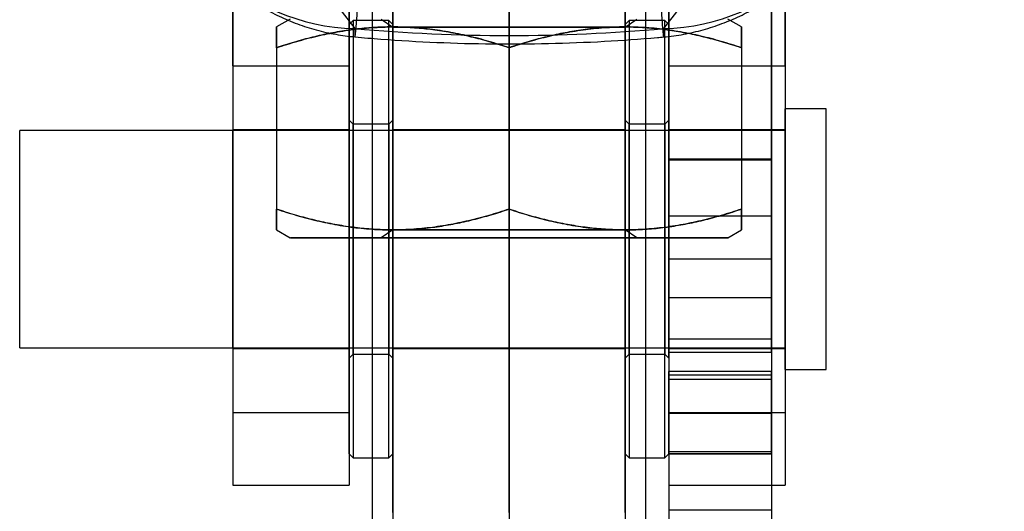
# Model space of a CAD drawing. Header units: millimetres. Extents: x 29 to 408, y 23 to 284.
# Tile 10 of 20: x 275 to 304, y 198 to 213. Entities that reach past the tile are written whole.
import ezdxf

# ---------------------------------------------------------------- set-up
doc = ezdxf.new("R2010")
doc.units = ezdxf.units.MM
doc.layers.add('FORMATO', color=179, linetype='Continuous')
doc.styles.add('SLDTEXTSTYLE0', font='TXT', dxfattribs={"width": 0.75})
doc.dimstyles.new('SLDDIMSTYLE4', dxfattribs={"dimtxt": 3.5, "dimasz": 3.302, "dimexe": 0, "dimexo": 0.0625, "dimgap": 0.875, "dimtad": 1, "dimdec": 3, "dimlfac": 1.25, "dimrnd": 1e-09, "dimzin": 12, "dimdsep": 46, "dimtxsty": 'SLDTEXTSTYLE0', "dimblk1": 'NONE', "dimsah": 1, "dimcen": 0, "dimadec": 0, "dimazin": 3, "dimtfac": 1, "dimtdec": 3, "dimtmove": 0, "dimatfit": 3, "dimldrblk": 'NONE', "dimfxl": 0, "dimfrac": 2, "dimtolj": 1, "dimtzin": 12, "dimarcsym": 0})

# ---------------------------------------------------------------- blocks, each defined once
blk = doc.blocks.new('_D_10')
at = {"layer": 'FORMATO'}
for q in [(320.558, 212.796), (302.907, 182.223)]:
    blk.add_line((306.307, 188.112), q, dxfattribs=at)
blk.add_solid([(306.307, 188.112), (308.398, 190.717), (307.518, 191.225)], dxfattribs=at)
at = {"layer": 'FORMATO', "char_height": 3.5, "attachment_point": 1, "rotation": 60, "style": 'SLDTEXTSTYLE0'}
for s, insert in [('8,5', (313.386, 209.472)), ('%%c', (310.793, 204.874))]:
    blk.add_mtext(s, dxfattribs=dict(at, insert=insert))
blk = doc.blocks.new('_NONE')

msp = doc.modelspace()

# ---------------------------------------------------------------- linework, layer by layer
at = {"color": 7, "linetype": 'Continuous', "lineweight": 25}
for p, q in [((285.806721, 259.039419), (285.806721, 195.039419)), ((293.806721, 195.039419), (293.806721, 259.039419)), ((281.726721, 211.273912), (281.726721, 242.724133)), ((285.126721, 211.273912), (285.126721, 242.724133)), ((294.486721, 211.273912), (294.486721, 242.724133)), ((297.886721, 211.273912), (297.886721, 242.724133)), ((294.486721, 230.868863), (294.486721, 205.623019)), ((297.486721, 230.868863), (297.486721, 205.623019)), ((281.726721, 227.797851), (281.726721, 201.126186)), ((285.126721, 227.797851), (285.126721, 201.126186)), ((294.486721, 227.797851), (294.486721, 201.126186)), ((297.886721, 227.797851), (297.886721, 201.126186)), ((286.406721, 221.524377), (286.406721, 192.367249)), ((289.806721, 221.524377), (289.806721, 192.367249)), ((293.206721, 221.524377), (293.206721, 192.367249)), ((286.406721, 198.200049), (286.406721, 214.200049)), ((289.806721, 198.200049), (289.806721, 214.200049)), ((293.206721, 198.200049), (293.206721, 214.200049)), ((294.486721, 213.322813), (294.486721, 208.52284)), ((294.486721, 206.878604), (294.486721, 213.316184)), ((297.486721, 213.322813), (297.486721, 208.52284)), ((297.486721, 206.878604), (297.486721, 213.316184)), ((284.85447, 212.924686), (285.291831, 212.362567)), ((294.336945, 212.361083), (294.790643, 212.940938)), ((283.406721, 212.639419), (283.006721, 212.408479)), ((285.246721, 212.600049), (285.126721, 212.480049)), ((285.126721, 199.92076), (285.126721, 212.479885)), ((286.286721, 212.600049), (285.246721, 212.600049)), ((285.246721, 212.59876), (285.246721, 199.801338)), ((286.068112, 212.639419), (286.406721, 212.402322)), ((286.406721, 212.480049), (286.286721, 212.600049)), ((286.286721, 199.801338), (286.286721, 212.59876)), ((286.406721, 212.479885), (286.406721, 199.92076)), ((286.406721, 212.402322), (286.406721, 206.476516)), ((293.206721, 212.402322), (293.54533, 212.639419)), ((293.326721, 212.600049), (293.206721, 212.480049)), ((293.206721, 199.92076), (293.206721, 212.479885)), ((293.206721, 206.476516), (293.206721, 212.402322)), ((294.366721, 212.600049), (293.326721, 212.600049)), ((293.326721, 212.59876), (293.326721, 199.801338)), ((294.486721, 212.480049), (294.366721, 212.600049)), ((294.366721, 199.801338), (294.366721, 212.59876)), ((294.486721, 212.479885), (294.486721, 199.92076)), ((296.606721, 212.408479), (296.206721, 212.639419)), ((283.006721, 211.801189), (283.006721, 207.077772)), ((283.006721, 211.801066), (283.006721, 207.077649)), ((289.806721, 211.801251), (289.806721, 207.077834)), ((289.806721, 211.801004), (289.806721, 207.077587)), ((296.606721, 211.801189), (296.606721, 207.077772)), ((296.606721, 211.801066), (296.606721, 207.077649)), ((281.726721, 211.273912), (285.126721, 211.273912)), ((281.726721, 211.273912), (281.726721, 199.001879)), ((285.126721, 211.273912), (285.126721, 199.001879)), ((294.486721, 211.273912), (294.486721, 199.001879)), ((294.486721, 211.273912), (297.886721, 211.273912)), ((297.886721, 211.273912), (297.886721, 199.001879)), ((299.086721, 210.010049), (297.886721, 210.010049)), ((297.886721, 202.390049), (297.886721, 210.010049)), ((299.086721, 202.390049), (299.086721, 210.010049)), ((285.246721, 209.560049), (285.126721, 209.680049)), ((285.126721, 209.679355), (285.126721, 202.720221)), ((286.286721, 209.560049), (285.246721, 209.560049)), ((285.246721, 202.840075), (285.246721, 209.558868)), ((286.406721, 209.680049), (286.286721, 209.560049)), ((286.286721, 209.558868), (286.286721, 202.840075)), ((286.406721, 202.720221), (286.406721, 209.679355)), ((293.326721, 209.560049), (293.206721, 209.680049)), ((293.206721, 209.679355), (293.206721, 202.720221)), ((294.366721, 209.560049), (293.326721, 209.560049)), ((293.326721, 202.840075), (293.326721, 209.558868)), ((294.486721, 209.680049), (294.366721, 209.560049)), ((294.366721, 209.558868), (294.366721, 202.840075)), ((294.486721, 202.720221), (294.486721, 209.679355)), ((297.886721, 209.375049), (275.486721, 209.375049)), ((275.486721, 203.025049), (275.486721, 209.375049)), ((285.126721, 209.400049), (281.726721, 209.400049)), ((281.726721, 203.000545), (281.726721, 209.397552)), ((285.126721, 203.000545), (285.126721, 209.397552)), ((289.806721, 209.400049), (286.406721, 209.400049)), ((286.406721, 203.008997), (286.406721, 209.391101)), ((293.206721, 209.400049), (289.806721, 209.400049)), ((289.806721, 203.008997), (289.806721, 209.391101)), ((293.206721, 203.008997), (293.206721, 209.391101)), ((297.886721, 209.400049), (294.486721, 209.400049)), ((294.486721, 203.000545), (294.486721, 209.397552)), ((297.886721, 203.000545), (297.886721, 209.397552)), ((297.886721, 203.025049), (297.886721, 209.375049)), ((297.486721, 208.537759), (294.486721, 208.537759)), ((297.486721, 208.537713), (294.486721, 208.537713)), ((294.486721, 208.537713), (294.486721, 208.52284)), ((294.486721, 208.537713), (294.486721, 202.897047)), ((294.486721, 208.52284), (297.486721, 208.52284)), ((294.486721, 208.52284), (294.486721, 208.516212)), ((294.486721, 208.516212), (294.486721, 204.492724)), ((294.486721, 208.516212), (297.486721, 208.516212)), ((297.486721, 208.537713), (297.486721, 208.52284)), ((297.486721, 202.897047), (297.486721, 208.537713)), ((297.486721, 208.52284), (297.486721, 208.516212)), ((297.486721, 208.516212), (297.486721, 204.492724)), ((294.486721, 206.878604), (294.486721, 203.285678)), ((294.486721, 206.878604), (297.486721, 206.878604)), ((297.486721, 206.878604), (297.486721, 203.285678)), ((283.006721, 206.470359), (283.406721, 206.239419)), ((286.406721, 206.476516), (286.068112, 206.239419)), ((293.54533, 206.239419), (293.206721, 206.476516)), ((296.206721, 206.239419), (296.606721, 206.470359)), ((294.486721, 205.623019), (297.486721, 205.623019)), ((294.486721, 205.623019), (294.486721, 199.002872)), ((297.486721, 205.623019), (297.486721, 199.002872)), ((294.486721, 204.492724), (297.486721, 204.492724)), ((294.486721, 203.285664), (297.486721, 203.285664)), ((275.486721, 203.025049), (297.886721, 203.025049)), ((281.726721, 203.000049), (285.126721, 203.000049)), ((286.406721, 203.000049), (289.806721, 203.000049)), ((289.806721, 203.000049), (293.206721, 203.000049)), ((294.486721, 203.000049), (297.886721, 203.000049)), ((294.486721, 202.897047), (294.486721, 195.000056)), ((294.486721, 202.897047), (297.486721, 202.897047)), ((297.486721, 202.897047), (297.486721, 195.000056)), ((285.126721, 202.720049), (285.246721, 202.840049)), ((285.246721, 202.840049), (286.286721, 202.840049)), ((286.286721, 202.840049), (286.406721, 202.720049)), ((293.206721, 202.720049), (293.326721, 202.840049)), ((293.326721, 202.840049), (294.366721, 202.840049)), ((294.366721, 202.840049), (294.486721, 202.720049)), ((297.486721, 202.329741), (294.486721, 202.329741)), ((294.486721, 202.095371), (294.486721, 202.329537)), ((297.486721, 202.095371), (297.486721, 202.329537)), ((297.886721, 202.390049), (299.086721, 202.390049)), ((294.486721, 199.920563), (294.486721, 202.228941)), ((294.486721, 202.228941), (297.486721, 202.228941)), ((294.486721, 202.095371), (294.486721, 201.107945)), ((297.486721, 202.095371), (294.486721, 202.095371)), ((297.486721, 199.920563), (297.486721, 202.228941)), ((297.486721, 202.095371), (297.486721, 201.107945)), ((281.726721, 201.126186), (285.126721, 201.126186)), ((294.486721, 201.126186), (297.886721, 201.126186)), ((294.486721, 199.976574), (294.486721, 201.107945)), ((294.486721, 201.107945), (297.486721, 201.107945)), ((297.486721, 201.107945), (297.486721, 199.976574)), ((294.486721, 199.976574), (294.486721, 198.279683)), ((297.486721, 199.976574), (294.486721, 199.976574)), ((297.486721, 199.976574), (297.486721, 198.279683)), ((285.126721, 199.920049), (285.246721, 199.800049)), ((285.246721, 199.800049), (286.286721, 199.800049)), ((286.286721, 199.800049), (286.406721, 199.920049)), ((293.206721, 199.920049), (293.326721, 199.800049)), ((293.326721, 199.800049), (294.366721, 199.800049)), ((294.366721, 199.800049), (294.486721, 199.920049)), ((294.486721, 199.920563), (294.486721, 199.919231)), ((297.486721, 199.920563), (294.486721, 199.920563)), ((294.486721, 199.919231), (297.486721, 199.919231)), ((297.486721, 199.919231), (297.486721, 199.920563)), ((281.726721, 199.000049), (285.126721, 199.000049)), ((294.486721, 199.000049), (297.886721, 199.000049)), ((294.486721, 199.000049), (297.486721, 199.000049)), ((294.486721, 198.279683), (297.486721, 198.279683))]:
    msp.add_line(p, q, dxfattribs=at)
at = {"color": 7, "linetype": 'Continuous', "lineweight": 25, "flags": 128}
for points in [[(289.806721, 212.402269), (289.579626, 212.402269), (289.353546, 212.402269), (289.129489, 212.40227), (288.908457, 212.402271), (288.691437, 212.402272), (288.479398, 212.402273), (288.273287, 212.402275), (288.074025, 212.402276), (287.882501, 212.402278), (287.699572, 212.40228), (287.526053, 212.402283), (287.362721, 212.402285), (287.210304, 212.402288), (287.069483, 212.402291), (286.940888, 212.402294), (286.825091, 212.402297), (286.722612, 212.4023), (286.633907, 212.402303), (286.559373, 212.402307), (286.499342, 212.40231), (286.454082, 212.402313), (286.423797, 212.402317), (286.40862, 212.402321), (286.40862, 212.402324), (286.423797, 212.402328), (286.454082, 212.402331), (286.499342, 212.402335), (286.559373, 212.402338), (286.633907, 212.402342), (286.722612, 212.402345), (286.825091, 212.402348), (286.940888, 212.402351), (287.069483, 212.402354), (287.210304, 212.402357), (287.362721, 212.40236), (287.526053, 212.402362), (287.699572, 212.402364), (287.882501, 212.402366), (288.074025, 212.402368), (288.273287, 212.40237), (288.479398, 212.402372), (288.691437, 212.402373), (288.908457, 212.402374), (289.129489, 212.402375), (289.353546, 212.402375), (289.579626, 212.402376), (289.806721, 212.402376), (290.033816, 212.402376), (290.259897, 212.402375), (290.483954, 212.402375), (290.704986, 212.402374), (290.922006, 212.402373), (291.134045, 212.402372), (291.340156, 212.40237), (291.539418, 212.402368), (291.730941, 212.402366), (291.913871, 212.402364), (292.087389, 212.402362), (292.250722, 212.40236), (292.403139, 212.402357), (292.543959, 212.402354), (292.672555, 212.402351), (292.788351, 212.402348), (292.89083, 212.402345), (292.979535, 212.402342), (293.05407, 212.402338), (293.114101, 212.402335), (293.15936, 212.402331), (293.189646, 212.402328), (293.204823, 212.402324), (293.204823, 212.402321), (293.189646, 212.402317), (293.15936, 212.402313), (293.114101, 212.40231), (293.05407, 212.402307), (292.979535, 212.402303), (292.89083, 212.4023), (292.788351, 212.402297), (292.672555, 212.402294), (292.543959, 212.402291), (292.403139, 212.402288), (292.250722, 212.402285), (292.087389, 212.402283), (291.913871, 212.40228), (291.730941, 212.402278), (291.539418, 212.402276), (291.340156, 212.402275), (291.134045, 212.402273), (290.922006, 212.402272), (290.704986, 212.402271), (290.483954, 212.40227), (290.259897, 212.402269), (290.033816, 212.402269), (289.806721, 212.402269)], [(289.806721, 206.476569), (289.579626, 206.476569), (289.353546, 206.476569), (289.129489, 206.476568), (288.908457, 206.476567), (288.691437, 206.476566), (288.479398, 206.476565), (288.273287, 206.476564), (288.074025, 206.476562), (287.882501, 206.47656), (287.699572, 206.476558), (287.526053, 206.476555), (287.362721, 206.476553), (287.210304, 206.47655), (287.069483, 206.476548), (286.940888, 206.476545), (286.825091, 206.476541), (286.722612, 206.476538), (286.633907, 206.476535), (286.559373, 206.476532), (286.499342, 206.476528), (286.454082, 206.476525), (286.423797, 206.476521), (286.40862, 206.476518), (286.40862, 206.476514), (286.423797, 206.47651), (286.454082, 206.476507), (286.499342, 206.476503), (286.559373, 206.4765), (286.633907, 206.476497), (286.722612, 206.476493), (286.825091, 206.47649), (286.940888, 206.476487), (287.069483, 206.476484), (287.210304, 206.476481), (287.362721, 206.476479), (287.526053, 206.476476), (287.699572, 206.476474), (287.882501, 206.476472), (288.074025, 206.47647), (288.273287, 206.476468), (288.479398, 206.476467), (288.691437, 206.476465), (288.908457, 206.476464), (289.129489, 206.476463), (289.353546, 206.476463), (289.579626, 206.476462), (289.806721, 206.476462), (290.033816, 206.476462), (290.259897, 206.476463), (290.483954, 206.476463), (290.704986, 206.476464), (290.922006, 206.476465), (291.134045, 206.476467), (291.340156, 206.476468), (291.539418, 206.47647), (291.730941, 206.476472), (291.913871, 206.476474), (292.087389, 206.476476), (292.250722, 206.476479), (292.403139, 206.476481), (292.543959, 206.476484), (292.672555, 206.476487), (292.788351, 206.47649), (292.89083, 206.476493), (292.979535, 206.476497), (293.05407, 206.4765), (293.114101, 206.476503), (293.15936, 206.476507), (293.189646, 206.47651), (293.204823, 206.476514), (293.204823, 206.476518), (293.189646, 206.476521), (293.15936, 206.476525), (293.114101, 206.476528), (293.05407, 206.476532), (292.979535, 206.476535), (292.89083, 206.476538), (292.788351, 206.476541), (292.672555, 206.476545), (292.543959, 206.476548), (292.403139, 206.47655), (292.250722, 206.476553), (292.087389, 206.476555), (291.913871, 206.476558), (291.730941, 206.47656), (291.539418, 206.476562), (291.340156, 206.476564), (291.134045, 206.476565), (290.922006, 206.476566), (290.704986, 206.476567), (290.483954, 206.476568), (290.259897, 206.476569), (290.033816, 206.476569), (289.806721, 206.476569)], [(289.806721, 206.239318), (290.118322, 206.239318), (290.429184, 206.239319), (290.738569, 206.239319), (291.045744, 206.23932), (291.34998, 206.239321), (291.650555, 206.239323), (291.946758, 206.239324), (292.237884, 206.239326), (292.523244, 206.239328), (292.802161, 206.23933), (293.073973, 206.239332), (293.338035, 206.239335), (293.593721, 206.239338), (293.840425, 206.239341), (294.077562, 206.239344), (294.304568, 206.239347), (294.520906, 206.239351), (294.726063, 206.239355), (294.919551, 206.239358), (295.100913, 206.239362), (295.269717, 206.239367), (295.425564, 206.239371), (295.568083, 206.239375), (295.696937, 206.23938), (295.81182, 206.239384), (295.912459, 206.239389), (295.998617, 206.239394), (296.070088, 206.239398), (296.126703, 206.239403), (296.168327, 206.239408), (296.194863, 206.239413), (296.206247, 206.239418), (296.202451, 206.239423), (296.183486, 206.239428), (296.149396, 206.239433), (296.100262, 206.239437), (296.0362, 206.239442), (295.957362, 206.239447), (295.863936, 206.239452), (295.756143, 206.239456), (295.634238, 206.239461), (295.498511, 206.239465), (295.349284, 206.239469), (295.18691, 206.239474), (295.011776, 206.239478), (294.824295, 206.239482), (294.624913, 206.239485), (294.414103, 206.239489), (294.192365, 206.239492), (293.960225, 206.239496), (293.718233, 206.239499), (293.466963, 206.239502), (293.207012, 206.239504), (292.938995, 206.239507), (292.66355, 206.239509), (292.381328, 206.239511), (292.092999, 206.239513), (291.799247, 206.239515), (291.50077, 206.239516), (291.198274, 206.239517), (290.892478, 206.239518), (290.584107, 206.239519), (290.273891, 206.23952), (289.962568, 206.23952), (289.650875, 206.23952), (289.339551, 206.23952), (289.029336, 206.239519), (288.720964, 206.239518), (288.415168, 206.239517), (288.112673, 206.239516), (287.814195, 206.239515), (287.520444, 206.239513), (287.232115, 206.239511), (286.949893, 206.239509), (286.674447, 206.239507), (286.406431, 206.239504), (286.146479, 206.239502), (285.895209, 206.239499), (285.653217, 206.239496), (285.421077, 206.239492), (285.199339, 206.239489), (284.988529, 206.239485), (284.789147, 206.239482), (284.601667, 206.239478), (284.426532, 206.239474), (284.264159, 206.239469), (284.114931, 206.239465), (283.979205, 206.239461), (283.8573, 206.239456), (283.749507, 206.239452), (283.65608, 206.239447), (283.577243, 206.239442), (283.513181, 206.239437), (283.464047, 206.239433), (283.429956, 206.239428), (283.410991, 206.239423), (283.407196, 206.239418), (283.418579, 206.239413), (283.445115, 206.239408), (283.48674, 206.239403), (283.543355, 206.239398), (283.614826, 206.239394), (283.700983, 206.239389), (283.801623, 206.239384), (283.916506, 206.23938), (284.04536, 206.239375), (284.187879, 206.239371), (284.343725, 206.239367), (284.51253, 206.239362), (284.693891, 206.239358), (284.88738, 206.239355), (285.092536, 206.239351), (285.308874, 206.239347), (285.535881, 206.239344), (285.773017, 206.239341), (286.019721, 206.239338), (286.275408, 206.239335), (286.53947, 206.239332), (286.811282, 206.23933), (287.090198, 206.239328), (287.375558, 206.239326), (287.666685, 206.239324), (287.962887, 206.239323), (288.263463, 206.239321), (288.567699, 206.23932), (288.874874, 206.239319), (289.184259, 206.239319), (289.495121, 206.239318), (289.806721, 206.239318)], [(289.806721, 206.239478), (290.043838, 206.239478), (290.280001, 206.239477), (290.514258, 206.239477), (290.745665, 206.239476), (290.973292, 206.239475), (291.196222, 206.239474), (291.413556, 206.239472), (291.624421, 206.23947), (291.827966, 206.239469), (292.023372, 206.239466), (292.209853, 206.239464), (292.386657, 206.239462), (292.553073, 206.239459), (292.70843, 206.239456), (292.852102, 206.239453), (292.983513, 206.23945), (293.102131, 206.239447), (293.20748, 206.239444), (293.299135, 206.23944), (293.376728, 206.239437), (293.439945, 206.239433), (293.488533, 206.239429), (293.522295, 206.239426), (293.541096, 206.239422), (293.54486, 206.239418), (293.533572, 206.239414), (293.507277, 206.239411), (293.466081, 206.239407), (293.41015, 206.239403), (293.33971, 206.2394), (293.255043, 206.239396), (293.156492, 206.239393), (293.044452, 206.23939), (292.919375, 206.239386), (292.781764, 206.239383), (292.632174, 206.239381), (292.471206, 206.239378), (292.29951, 206.239375), (292.117776, 206.239373), (291.926736, 206.239371), (291.72716, 206.239369), (291.519851, 206.239367), (291.305644, 206.239365), (291.085401, 206.239364), (290.860009, 206.239363), (290.630376, 206.239362), (290.397427, 206.239361), (290.162099, 206.23936), (289.92534, 206.23936), (289.688103, 206.23936), (289.451344, 206.23936), (289.216016, 206.239361), (288.983066, 206.239362), (288.753433, 206.239363), (288.528042, 206.239364), (288.307799, 206.239365), (288.093591, 206.239367), (287.886282, 206.239369), (287.686706, 206.239371), (287.495666, 206.239373), (287.313933, 206.239375), (287.142236, 206.239378), (286.981269, 206.239381), (286.831679, 206.239383), (286.694068, 206.239386), (286.568991, 206.23939), (286.456951, 206.239393), (286.358399, 206.239396), (286.273732, 206.2394), (286.203292, 206.239403), (286.147361, 206.239407), (286.106166, 206.239411), (286.079871, 206.239414), (286.068583, 206.239418), (286.072347, 206.239422), (286.091148, 206.239426), (286.12491, 206.239429), (286.173498, 206.239433), (286.236715, 206.239437), (286.314307, 206.23944), (286.405963, 206.239444), (286.511312, 206.239447), (286.62993, 206.23945), (286.76134, 206.239453), (286.905013, 206.239456), (287.06037, 206.239459), (287.226786, 206.239462), (287.40359, 206.239464), (287.59007, 206.239466), (287.785477, 206.239469), (287.989022, 206.23947), (288.199886, 206.239472), (288.417221, 206.239474), (288.64015, 206.239475), (288.867777, 206.239476), (289.099185, 206.239477), (289.333442, 206.239477), (289.569604, 206.239478), (289.806721, 206.239478)]]:
    msp.add_lwpolyline(points, dxfattribs=at)
at = {"color": 7, "linetype": 'Continuous', "lineweight": 25}
for centre, radius, start, end in [((285.409612, 218.35843), 5.99702, 181.5289982, 268.8746461), ((294.222141, 218.354805), 5.994821, 271.097307, 358.0832752)]:
    msp.add_arc(centre, radius, start, end, dxfattribs=at)
msp.add_ellipse((289.822556, 277.183736), major_axis=(0, 65.0269), ratio=0.876597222, start_param=3.062025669, end_param=3.220872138, dxfattribs=at)
for points, knots in [([(285.291831, 212.362567), (285.290725, 212.281214), (285.288737, 212.134982), (285.29673, 212.101097), (285.309744, 212.172518), (285.328371, 212.354031), (285.351731, 212.638115), (285.383244, 213.071916), (285.425161, 213.714603), (285.478713, 214.610682), (285.537454, 215.658769), (285.57995, 216.458503), (285.601198, 216.85837)], [0, 0, 0, 0, 0.106264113, 0.191008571, 0.276042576, 0.360786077, 0.442176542, 0.523566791, 0.642503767, 0.761440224, 0.880719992, 1, 1, 1, 1]), ([(294.036472, 216.857784), (294.047968, 216.63273), (294.070959, 216.182621), (294.112851, 215.383096), (294.160945, 214.499844), (294.204741, 213.747463), (294.237477, 213.224669), (294.267656, 212.772831), (294.298594, 212.366457), (294.32463, 212.115113), (294.339548, 212.088184), (294.337813, 212.270117), (294.336945, 212.361083)], [0, 0, 0, 0, 0.066475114, 0.132950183, 0.252079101, 0.371208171, 0.438836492, 0.506464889, 0.62896461, 0.751465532, 0.875732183, 1, 1, 1, 1]), ([(280.4752, 214.936602), (280.485721, 214.921559), (280.601439, 214.7561), (280.83915, 214.447888), (281.216458, 214.033567), (281.632072, 213.648507), (282.083019, 213.297471), (282.566006, 212.984753), (283.077072, 212.714237), (283.611592, 212.488802), (284.165054, 212.3121), (284.727188, 212.182499), (285.107124, 212.138265), (285.294464, 212.116453)], [0, 0, 0, 0, 0.009634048, 0.105963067, 0.20342627, 0.301765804, 0.400750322, 0.500434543, 0.600572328, 0.700931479, 0.801452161, 0.902099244, 1, 1, 1, 1]), ([(294.333285, 212.114854), (294.357341, 212.117124), (294.578368, 212.13799), (294.991336, 212.199618), (295.560303, 212.336814), (296.106493, 212.521166), (296.626548, 212.748748), (297.117562, 213.015826), (297.577079, 213.318399), (298.003075, 213.652398), (298.394167, 214.013606), (298.748954, 214.39805), (298.994654, 214.70779), (299.121993, 214.887727), (299.15075, 214.928362)], [0, 0, 0, 0, 0.012560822, 0.115412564, 0.216708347, 0.316492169, 0.414791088, 0.511619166, 0.606981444, 0.700878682, 0.793313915, 0.884302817, 0.973872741, 1, 1, 1, 1]), ([(289.806721, 211.801251), (289.611175, 211.864007), (289.22002, 211.989541), (288.625871, 212.144227), (288.022128, 212.270034), (287.40873, 212.358674), (286.787472, 212.407196), (286.19549, 212.412488), (285.635108, 212.379937), (285.107366, 212.318807), (284.579511, 212.228611), (284.052628, 212.110436), (283.526744, 211.968827), (283.180048, 211.857064), (283.006721, 211.801189)], [0, 0, 0, 0, 0.088188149, 0.176404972, 0.264567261, 0.354698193, 0.444898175, 0.535012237, 0.611791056, 0.688621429, 0.76541267, 0.843591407, 0.921805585, 1, 1, 1, 1]), ([(283.006721, 211.801066), (283.202267, 211.863822), (283.593423, 211.989355), (284.187572, 212.144041), (284.791314, 212.269849), (285.404713, 212.358488), (286.025971, 212.407011), (286.617952, 212.412302), (287.178335, 212.379751), (287.706076, 212.318621), (288.233932, 212.228426), (288.760815, 212.110251), (289.286698, 211.968641), (289.633395, 211.856878), (289.806721, 211.801004)], [0, 0, 0, 0, 0.088188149, 0.176404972, 0.264567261, 0.354698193, 0.444898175, 0.535012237, 0.611791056, 0.688621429, 0.76541267, 0.843591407, 0.921805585, 1, 1, 1, 1]), ([(283.006721, 211.801189), (283.006721, 211.868177), (283.006721, 212.002273), (283.006721, 212.165046), (283.006721, 212.292873), (283.006721, 212.367791), (283.006721, 212.402934), (283.006721, 212.411989), (283.006721, 212.399584), (283.006721, 212.365857), (283.006721, 212.310881), (283.006721, 212.23543), (283.006721, 212.141185), (283.006721, 212.034766), (283.006721, 211.921344), (283.006721, 211.841166), (283.006721, 211.801066)], [0, 0, 0, 0, 0.094360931, 0.188890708, 0.284079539, 0.379567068, 0.442159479, 0.504751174, 0.567788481, 0.630826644, 0.695140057, 0.759455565, 0.824128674, 0.888804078, 0.944385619, 1, 1, 1, 1]), ([(296.606721, 211.801189), (296.411175, 211.863949), (296.02002, 211.98949), (295.425871, 212.144186), (294.822128, 212.270005), (294.20873, 212.358656), (293.587472, 212.407189), (292.99549, 212.412492), (292.435108, 212.379951), (291.907366, 212.31883), (291.379511, 212.228644), (290.852628, 212.110479), (290.326744, 211.968879), (289.980048, 211.857122), (289.806721, 211.801251)], [0, 0, 0, 0, 0.088188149, 0.176404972, 0.264567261, 0.354698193, 0.444898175, 0.535012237, 0.611791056, 0.688621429, 0.76541267, 0.843591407, 0.921805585, 1, 1, 1, 1]), ([(289.806721, 211.801004), (290.002267, 211.863764), (290.393423, 211.989304), (290.987572, 212.144001), (291.591314, 212.26982), (292.204713, 212.35847), (292.825971, 212.407004), (293.417952, 212.412306), (293.978335, 212.379765), (294.506076, 212.318645), (295.033932, 212.228459), (295.560815, 212.110294), (296.086698, 211.968694), (296.433395, 211.856937), (296.606721, 211.801066)], [0, 0, 0, 0, 0.0881881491, 0.1764049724, 0.2645672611, 0.3546981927, 0.4448981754, 0.5350122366, 0.6117910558, 0.688621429, 0.7654126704, 0.8435914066, 0.921805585, 1, 1, 1, 1]), ([(296.606721, 211.801066), (296.606721, 211.841144), (296.606721, 211.921323), (296.606721, 212.033493), (296.606721, 212.137907), (296.606721, 212.230407), (296.606721, 212.305423), (296.606721, 212.361825), (296.606721, 212.397699), (296.606721, 212.412034), (296.606721, 212.4038), (296.606721, 212.368605), (296.606721, 212.293918), (296.606721, 212.167286), (296.606721, 212.004356), (296.606721, 211.868957), (296.606721, 211.801189)], [0, 0, 0, 0, 0.05558256, 0.11119593, 0.173928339, 0.236658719, 0.299695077, 0.362729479, 0.426916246, 0.491102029, 0.555766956, 0.62043267, 0.714655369, 0.809188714, 0.904497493, 1, 1, 1, 1]), ([(285.295914, 212.116187), (285.548382, 212.094402), (286.345057, 212.025656), (287.688965, 211.947721), (289.327062, 211.904075), (290.965309, 211.91479), (292.573793, 211.978142), (293.695861, 212.057739), (294.272297, 212.109289), (294.333351, 212.114749)], [0, 0, 0, 0, 0.084037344, 0.265184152, 0.44617373, 0.627099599, 0.80806112, 0.979670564, 1, 1, 1, 1]), ([(283.006721, 207.077772), (283.202267, 207.015016), (283.593423, 206.889483), (284.187572, 206.734797), (284.791314, 206.608989), (285.404713, 206.52035), (286.025971, 206.471828), (286.617952, 206.466536), (287.178335, 206.499087), (287.706076, 206.560217), (288.233932, 206.650413), (288.760815, 206.768587), (289.286698, 206.910197), (289.633395, 207.02196), (289.806721, 207.077834)], [0, 0, 0, 0, 0.088188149, 0.176404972, 0.264567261, 0.354698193, 0.444898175, 0.535012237, 0.611791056, 0.688621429, 0.76541267, 0.843591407, 0.921805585, 1, 1, 1, 1]), ([(283.006721, 207.077649), (283.006721, 206.999105), (283.006721, 206.876246), (283.006721, 206.741061), (283.006721, 206.648309), (283.006721, 206.57338), (283.006721, 206.516975), (283.006721, 206.481122), (283.006721, 206.466802), (283.006721, 206.475052), (283.006721, 206.510266), (283.006721, 206.584974), (283.006721, 206.711629), (283.006721, 206.874582), (283.006721, 207.009997), (283.006721, 207.077772)], [0, 0, 0, 0, 0.1111888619, 0.1739217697, 0.2366526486, 0.2996895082, 0.3627244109, 0.426911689, 0.4910979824, 0.5557634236, 0.6204296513, 0.7146530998, 0.809187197, 0.904496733, 1, 1, 1, 1]), ([(289.806721, 207.077587), (289.611175, 207.014831), (289.22002, 206.889297), (288.625871, 206.734611), (288.022128, 206.608804), (287.40873, 206.520164), (286.787472, 206.471642), (286.19549, 206.46635), (285.635108, 206.498902), (285.107366, 206.560031), (284.579511, 206.650227), (284.052628, 206.768402), (283.526744, 206.910011), (283.180048, 207.021774), (283.006721, 207.077649)], [0, 0, 0, 0, 0.088188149, 0.176404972, 0.264567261, 0.354698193, 0.444898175, 0.535012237, 0.611791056, 0.688621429, 0.76541267, 0.843591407, 0.921805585, 1, 1, 1, 1]), ([(289.806721, 207.077834), (290.002267, 207.015074), (290.393423, 206.889534), (290.987572, 206.734837), (291.591314, 206.609019), (292.204713, 206.520368), (292.825971, 206.471834), (293.417952, 206.466532), (293.978335, 206.499073), (294.506076, 206.560193), (295.033932, 206.650379), (295.560815, 206.768544), (296.086698, 206.910144), (296.433395, 207.021901), (296.606721, 207.077772)], [0, 0, 0, 0, 0.088188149, 0.176404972, 0.264567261, 0.354698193, 0.444898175, 0.535012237, 0.611791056, 0.688621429, 0.76541267, 0.843591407, 0.921805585, 1, 1, 1, 1]), ([(296.606721, 207.077649), (296.411175, 207.014889), (296.02002, 206.889349), (295.425871, 206.734652), (294.822128, 206.608833), (294.20873, 206.520183), (293.587472, 206.471649), (292.99549, 206.466347), (292.435108, 206.498888), (291.907366, 206.560008), (291.379511, 206.650194), (290.852628, 206.768359), (290.326744, 206.909959), (289.980048, 207.021716), (289.806721, 207.077587)], [0, 0, 0, 0, 0.0881881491, 0.1764049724, 0.2645672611, 0.3546981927, 0.4448981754, 0.5350122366, 0.6117910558, 0.688621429, 0.7654126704, 0.8435914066, 0.921805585, 1, 1, 1, 1]), ([(296.606721, 207.077772), (296.606721, 207.010777), (296.606721, 206.876666), (296.606721, 206.713869), (296.606721, 206.586019), (296.606721, 206.51108), (296.606721, 206.475919), (296.606721, 206.466847), (296.606721, 206.479238), (296.606721, 206.512944), (296.606721, 206.567925), (296.606721, 206.643284), (296.606721, 206.737794), (296.606721, 206.874891), (296.606721, 206.999112), (296.606721, 207.077649)], [0, 0, 0, 0, 0.094361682, 0.188892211, 0.284081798, 0.379570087, 0.442162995, 0.504755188, 0.567792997, 0.63083166, 0.695145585, 0.759461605, 0.824135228, 0.888811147, 1, 1, 1, 1])]:
    msp.add_open_spline(points, degree=3, knots=knots, dxfattribs=at)

# ---------------------------------------------------------------- dimensions: what is measured, and where the dimension line sits
at = {"layer": 'FORMATO'}
dim = msp.add_diameter_dim_2p(p1=(302.906721, 182.222762), p2=(306.306721, 188.111735), dimstyle='SLDDIMSTYLE4', dxfattribs=at)
dim.commit()
dim.dimension.update_dxf_attribs({"geometry": '_D_10', "text_midpoint": (317.696903, 207.840101), "dimtype": 163})

doc.saveas('drawing.dxf')
